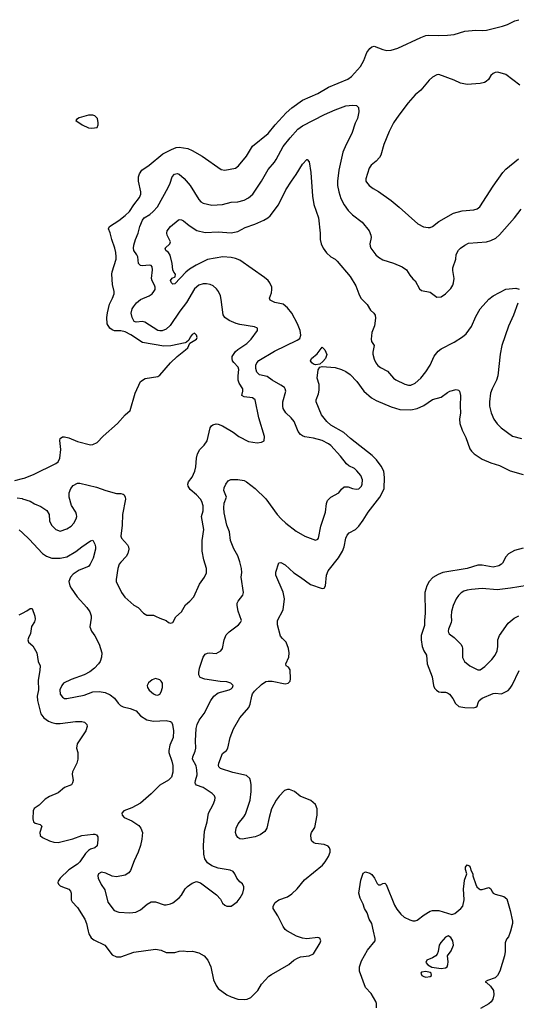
# Model space of a CAD drawing. Header units: inches. Extents: x 1793441 to 1900654, y 320892 to 470514.
# Tile 43 of 99: x 1829974 to 1834565, y 429323 to 438422. Entities that reach past the tile are written whole.
import ezdxf

# ---------------------------------------------------------------- set-up
doc = ezdxf.new("R2010")
doc.units = ezdxf.units.IN
doc.header["$MEASUREMENT"] = 0
for name, color, linetype in [('B8423', 7, 'Continuous'), ('B8432', 7, 'Continuous'), ('B8433', 7, 'Continuous')]:
    doc.layers.add(name, color=color, linetype=linetype)

msp = doc.modelspace()

# ---------------------------------------------------------------- linework, layer by layer
at = {"layer": 'B8423', "color": 5}
for points, elevation in [([(1829930, 434163.5), (1830000, 434181.9)], 380), ([(1829950, 434002.7), (1829996.4, 433996.4), (1830000, 433995.2)], 360), ([(1829968.1, 433708.1), (1830000, 433679)], 340), ([(1829970, 432923.7), (1830000, 432938.7)], 320)]:
    msp.add_lwpolyline(points, dxfattribs=dict(at, elevation=elevation))
at = {"layer": 'B8432', "color": 5}
for points, elevation in [([(1830608.6, 430000), (1830614.7, 429974.7), (1830635.9, 429935.9), (1830658.7, 429918.7), (1830761.6, 429870), (1830830, 429780.7), (1830870, 429763), (1830910, 429762.4), (1831030, 429804.4), (1831230, 429834), (1831283.5, 429823.5), (1831330, 429802.8), (1831410, 429802.8), (1831450, 429814), (1831490, 429817.3), (1831530, 429810.7), (1831573.2, 429813.2), (1831630, 429797.3), (1831680.7, 429770), (1831713, 429730), (1831741.6, 429670), (1831766, 429550), (1831790, 429496), (1831810.4, 429470.4), (1831890, 429410.7), (1831930, 429390.7), (1831990, 429370.7), (1832050, 429366.8), (1832078, 429370), (1832110, 429386.8), (1832133.8, 429406.2), (1832176, 429450), (1832209.6, 429510.4), (1832277.6, 429582.4), (1832301, 429599), (1832461.2, 429690), (1832510, 429730.7), (1832542, 429750), (1832570, 429760.7), (1832650, 429770.7), (1832690, 429790.7), (1832753.6, 429890), (1832759.5, 429910), (1832750, 429935.1), (1832730, 429939.5), (1832630, 429929.4), (1832590, 429935.1), (1832534, 429954), (1832450, 430000)], 320), ([(1833271.5, 429290), (1833273.6, 429330), (1833268.2, 429350), (1833222.6, 429422.6), (1833170, 429478), (1833116.9, 429630), (1833117.3, 429670), (1833134.5, 429725.4), (1833190, 429824.4), (1833259.5, 429910), (1833262, 429930), (1833246.4, 430000)], 280), ([(1834512.7, 430000), (1834510, 429989.4), (1834491.8, 429948.2), (1834474.1, 429925.9), (1834462, 429890), (1834462.4, 429810), (1834456.5, 429770), (1834413.4, 429630), (1834390.8, 429589.2), (1834370.7, 429569.3), (1834298.3, 429541.7), (1834278.8, 429530), (1834290, 429524.9), (1834328, 429490), (1834353.2, 429450), (1834356.2, 429410), (1834348.5, 429371.5), (1834333.6, 429346.4), (1834312.2, 429327.8), (1834234.8, 429285.2)], 280)]:
    msp.add_lwpolyline(points, dxfattribs=dict(at, elevation=elevation))
at = {"layer": 'B8432', "color": 5, "elevation": 280}
for points in [[(1833936.4, 429956.4), (1833910, 429942.7), (1833866.8, 429893.2), (1833853.7, 429870), (1833843.7, 429810), (1833834, 429786), (1833820.4, 429770), (1833790, 429751.1), (1833739.1, 429730), (1833728.4, 429710), (1833747.7, 429687.7), (1833785.9, 429665.9), (1833870, 429653), (1833910, 429658.7), (1833925.1, 429670), (1833933.6, 429690), (1833935.6, 429715.6), (1833929.3, 429770), (1833963.3, 429816.7), (1833984, 429870), (1833978, 429910), (1833960.4, 429940.4)], [(1833730, 429627), (1833690, 429619), (1833682.8, 429610), (1833691, 429590), (1833710, 429579.1), (1833730, 429574.9), (1833770, 429581.6), (1833782.7, 429590), (1833779.5, 429610), (1833770, 429618.4)]]:
    msp.add_lwpolyline(points, close=True, dxfattribs=at)
at = {"layer": 'B8433', "color": 5}
for points, elevation in [([(1830000, 434181.9), (1830014.4, 434185.6), (1830101.4, 434218.6), (1830310, 434321.6), (1830330, 434337.3), (1830345.6, 434370), (1830354.8, 434450), (1830346.6, 434533.4), (1830350, 434550.8), (1830370, 434566), (1830390, 434566.7), (1830430, 434557), (1830510, 434525.3), (1830630, 434494), (1830650, 434497.3), (1830690, 434514.8), (1830746.2, 434573.8), (1830877.2, 434690), (1830949.2, 434770), (1830996, 434810), (1831040.7, 434970), (1831090, 435078), (1831134, 435106), (1831250, 435124.7), (1831270, 435138), (1831367.5, 435252.5), (1831430, 435310.8), (1831508.7, 435370), (1831528.7, 435390), (1831548.4, 435431.6), (1831608, 435470), (1831614.8, 435485.2), (1831610, 435508), (1831590, 435524), (1831570, 435513.2), (1831550, 435488), (1831538, 435462), (1831518, 435442), (1831504.5, 435435.5), (1831373, 435407), (1831305.6, 435405.6), (1831110, 435438.7), (1831001.1, 435510), (1830950, 435537.8), (1830910, 435547.2), (1830850, 435547.4), (1830830, 435555.4), (1830808, 435570), (1830783.5, 435610), (1830780.3, 435670), (1830785.8, 435714.2), (1830806, 435794), (1830833.6, 435850), (1830847, 435890), (1830847, 435910), (1830833.9, 435973.9), (1830826.4, 436070), (1830828.9, 436091.1), (1830866, 436210), (1830867.8, 436230), (1830864.7, 436270), (1830854.3, 436310), (1830827.3, 436390), (1830812, 436452), (1830796.2, 436490), (1830804.5, 436510), (1830890, 436566), (1830950, 436611.4), (1830990, 436649.1), (1831030, 436711.8), (1831081.1, 436778.9), (1831093.7, 436810), (1831094.8, 436830), (1831074, 436930), (1831073.3, 436970), (1831081.4, 436998.6), (1831102.9, 437030), (1831170, 437076.5), (1831298.7, 437181.3), (1831376.4, 437223.6), (1831420.2, 437239.8), (1831450, 437243.2), (1831530, 437231.4), (1831570, 437214.3), (1831660.4, 437160.4), (1831836.7, 437036.7), (1831870, 437030.4), (1831970, 437050.5), (1831996.2, 437070), (1832070, 437160.4), (1832126.6, 437253.4), (1832270, 437371.6), (1832335.1, 437450), (1832438.6, 437561.4), (1832490, 437606.3), (1832590, 437676.9), (1832730, 437740.9), (1832830, 437798.5), (1833008.8, 437871.2), (1833043.3, 437896.7), (1833124.7, 437990), (1833155.4, 438044.6), (1833182.2, 438117.8), (1833210, 438155.5), (1833230, 438170.6), (1833250, 438176.3), (1833330, 438145.5), (1833370, 438136.3), (1833410, 438141.6), (1833470, 438159.5), (1833682.6, 438257.4), (1833730, 438274.7), (1833750, 438278.6), (1833850, 438274.7), (1833930, 438279.1), (1833990, 438286.7), (1834090, 438315.2), (1834190, 438326.7), (1834250, 438321.3), (1834290, 438324.7), (1834439.2, 438360.8), (1834483.3, 438376.7), (1834550.5, 438410.5), (1834590, 438422)], 380), ([(1834597.4, 437817.4), (1834470, 437914.5), (1834395.9, 437935.9), (1834370, 437935.1), (1834350, 437926), (1834330, 437906), (1834308.2, 437870), (1834288, 437850), (1834270, 437840.4), (1834230, 437832), (1834110, 437824.5), (1834050, 437834.8), (1833990, 437862.6), (1833850, 437915.1), (1833830, 437913.6), (1833790, 437891.2), (1833758.3, 437861.7), (1833683.1, 437770), (1833630, 437726.6), (1833565.1, 437654.9), (1833479, 437541), (1833430.4, 437470), (1833391.4, 437388.6), (1833340.3, 437270), (1833312, 437170), (1833302, 437150), (1833270, 437115.1), (1833223.7, 437076.3), (1833205.7, 437050), (1833174, 436950), (1833174.4, 436930), (1833179.5, 436919.5), (1833205.5, 436890), (1833241.6, 436861.6), (1833290, 436833.7), (1833410, 436750.4), (1833483, 436690), (1833654.1, 436534.1), (1833708.9, 436508.9), (1833750, 436501.1), (1833770, 436503.1), (1833790, 436511.7), (1833850, 436556.5), (1833985.6, 436634.4), (1834065.2, 436654.8), (1834174, 436666), (1834204.6, 436675.4), (1834228.5, 436691.5), (1834350, 436884), (1834441.6, 437010), (1834470, 437041.6), (1834584.5, 437135.5)], 380), ([(1830000, 433995.2), (1830071.2, 433971.2), (1830110, 433948.4), (1830170, 433922.4), (1830224.9, 433884.9), (1830247.7, 433850), (1830250.4, 433790), (1830268.2, 433750), (1830310, 433710.7), (1830350, 433694), (1830410, 433717.1), (1830450, 433743), (1830475.1, 433770), (1830497, 433810), (1830502, 433830), (1830499.5, 433850), (1830493.6, 433870), (1830452.1, 433932.1), (1830432.3, 434010), (1830430.9, 434050), (1830447.3, 434090), (1830470, 434116.5), (1830510, 434138.3), (1830530, 434138.3), (1830683.4, 434103.4), (1830771, 434070), (1830870, 434042.4), (1830910, 434043.1), (1830930, 434038.7), (1830940.4, 434030), (1830950.3, 434010), (1830952.2, 433990), (1830924.4, 433850), (1830922.4, 433750), (1830910.5, 433650), (1830916.3, 433630), (1830970.3, 433570.3), (1830980.4, 433550), (1830982.4, 433530), (1830974.4, 433490), (1830959.9, 433460.1), (1830908, 433410), (1830895.5, 433390), (1830883, 433350), (1830866, 433250), (1830866.8, 433230), (1830914.8, 433130), (1830945.8, 433085.8), (1831030.7, 433010.7), (1831070, 432991.3), (1831118, 432938), (1831150, 432918), (1831210, 432918), (1831230, 432911.3), (1831270, 432891), (1831330, 432871.3), (1831350, 432852), (1831370, 432844.7), (1831390, 432852), (1831416.5, 432903.5), (1831469.3, 432950.7), (1831506.3, 433013.7), (1831548.7, 433050), (1831584, 433090), (1831635.5, 433204.5), (1831682.7, 433270), (1831700.9, 433310), (1831702, 433350), (1831678, 433430), (1831661, 433510), (1831662.2, 433610), (1831676.4, 433710), (1831656.2, 433830), (1831670, 433882), (1831670.8, 433930), (1831657.2, 433970), (1831644.8, 433990), (1831610, 434032.3), (1831550, 434081.7), (1831532.8, 434110), (1831527.7, 434130), (1831534, 434150), (1831570, 434194.9), (1831593.1, 434250), (1831603.9, 434290), (1831608.5, 434370), (1831618.5, 434410), (1831641.1, 434450), (1831678.7, 434490), (1831706.6, 434530), (1831735.1, 434650), (1831746.6, 434670), (1831760.5, 434679.5), (1831790, 434686.4), (1831810, 434684.9), (1831850, 434670.3), (1831947.7, 434610), (1831998.8, 434570), (1832090, 434524.9), (1832170, 434511), (1832210, 434518), (1832235.3, 434530), (1832237.2, 434570), (1832183.8, 434743.8), (1832152.8, 434910), (1832126.2, 434926.2), (1832050, 434937.6), (1832027.8, 434950), (1832038.7, 434990), (1832037.2, 435010), (1832003.3, 435063.3), (1831993.3, 435090), (1831992.8, 435130), (1832001.1, 435190), (1831993, 435210), (1831953, 435253), (1831942.4, 435270), (1831938, 435290), (1831939.7, 435310), (1831970, 435355.8), (1831990, 435374.9), (1832073.6, 435430), (1832115.1, 435470), (1832172.3, 435550), (1832174, 435570), (1832144.1, 435584.1), (1832010, 435604.2), (1831974.5, 435614.5), (1831910, 435642.9), (1831870, 435669.5), (1831855.1, 435695.1), (1831837.2, 435837.2), (1831829.5, 435870), (1831811.6, 435911.6), (1831794.9, 435934.9), (1831762.3, 435962.3), (1831736.2, 435976.2), (1831702, 435982), (1831670, 435981.1), (1831630.7, 435970), (1831590, 435935.1), (1831516.5, 435810), (1831455, 435730), (1831364.8, 435595.2), (1831330, 435562.4), (1831292.9, 435547.1), (1831270, 435545.3), (1831250, 435551), (1831130, 435628.1), (1831110, 435631.9), (1831050, 435627.1), (1831034.2, 435634.2), (1831014.8, 435670), (1831006.2, 435710), (1831015.4, 435750), (1831025.7, 435770), (1831054.8, 435805.2), (1831090, 435835.8), (1831170, 435870.2), (1831197.7, 435890), (1831215.3, 435910), (1831225.3, 435930), (1831227.6, 435950), (1831221.5, 435970), (1831197.6, 436010), (1831193.6, 436030), (1831203.1, 436110), (1831198.2, 436138.2), (1831189.7, 436149.7), (1831172.7, 436152.7), (1831110, 436148.9), (1831091.9, 436151.9), (1831072.6, 436170), (1831066.4, 436230), (1831058.3, 436250), (1831030, 436289.7), (1831026.6, 436310), (1831030, 436338.8), (1831044.5, 436390), (1831070.8, 436450), (1831084.8, 436510), (1831110.8, 436570), (1831126.4, 436590), (1831176.9, 436623.1), (1831208.5, 436650), (1831247.8, 436692.2), (1831348.3, 436870), (1831365.7, 436910), (1831383.6, 436970), (1831406.3, 436993.7), (1831430, 436999.5), (1831450, 436993.4), (1831494.7, 436954.7), (1831551, 436891), (1831630, 436759.3), (1831650, 436737.6), (1831670, 436725.7), (1831750, 436708.9), (1831850, 436714), (1831930, 436735.5), (1831990, 436739.6), (1832050, 436752.9), (1832090, 436775.6), (1832129.8, 436810.2), (1832210, 436928.4), (1832270, 437038.4), (1832330, 437106.4), (1832345.4, 437130), (1832411.3, 437248.7), (1832473.5, 437330), (1832547.1, 437410), (1832590, 437439.7), (1832793, 437547), (1832890, 437590.2), (1832990, 437625.2), (1833050, 437633.4), (1833088.3, 437628.3), (1833107.3, 437610), (1833110.4, 437570), (1833095.8, 437510), (1833075.4, 437464.6), (1833045.3, 437370), (1832992, 437270), (1832962.6, 437197.4), (1832924.7, 437030), (1832912.4, 436930), (1832912.4, 436890), (1832923.2, 436830), (1832943.1, 436770), (1832974.9, 436710), (1833010, 436658.4), (1833050, 436617.6), (1833141.6, 436550), (1833204, 436470), (1833220.7, 436430), (1833224, 436410), (1833212.7, 436350), (1833214.4, 436330), (1833221.6, 436310), (1833265.5, 436250), (1833290, 436226.4), (1833330, 436203.7), (1833431.6, 436171.6), (1833510, 436137.1), (1833550, 436110.5), (1833580.9, 436060.9), (1833610, 436026.8), (1833630.8, 436010), (1833670, 435936), (1833690, 435918.8), (1833770, 435902.8), (1833830, 435859.1), (1833870, 435862.4), (1833910, 435888.2), (1833961, 435939), (1833979.3, 435970), (1833985.6, 435990), (1833991, 436031), (1833977.2, 436102.8), (1833978, 436130), (1834005.1, 436210), (1834010, 436251.3), (1834030, 436290.7), (1834049.7, 436310.3), (1834090, 436338), (1834124.4, 436355.6), (1834290, 436368.4), (1834330, 436381.6), (1834376.2, 436403.8), (1834410, 436433.4), (1834549.4, 436590), (1834609.5, 436670.5)], 360), ([(1830000, 433679), (1830062.2, 433622.2), (1830184.2, 433490), (1830223, 433463), (1830270, 433446.7), (1830350, 433445), (1830410, 433457.7), (1830493.7, 433506.3), (1830550, 433551.7), (1830630, 433605.3), (1830650, 433613.4), (1830670, 433576), (1830675.6, 433550), (1830674.3, 433530), (1830653.2, 433446.8), (1830627, 433390), (1830610, 433368.3), (1830525.7, 433334.3), (1830470, 433297.6), (1830444.4, 433270), (1830430.2, 433230), (1830438.3, 433190), (1830449.3, 433169.3), (1830507.1, 433087.1), (1830595.8, 432990), (1830623.1, 432950), (1830634, 432914), (1830634.6, 432890), (1830622, 432810), (1830638.7, 432770), (1830670, 432727.7), (1830710.3, 432650), (1830733.1, 432570), (1830731.8, 432530), (1830718.7, 432490), (1830703.7, 432470), (1830666.7, 432430), (1830623.9, 432396.1), (1830570, 432366.4), (1830450, 432325.1), (1830380.4, 432290), (1830363.1, 432270), (1830345.3, 432230), (1830349, 432189), (1830370, 432160.5), (1830390, 432150.4), (1830410, 432148.7), (1830570, 432178.5), (1830650, 432211.3), (1830710, 432214), (1830765.2, 432205.2), (1830810, 432182.6), (1830850, 432152), (1830884.6, 432104.6), (1830905.5, 432085.5), (1830930, 432072.6), (1830997, 432057), (1831050, 432036), (1831090.2, 431990.2), (1831150, 431953.4), (1831210, 431938.3), (1831330, 431946.7), (1831370, 431938), (1831379.1, 431930), (1831388.5, 431908.5), (1831395.8, 431850), (1831392.4, 431790), (1831363.4, 431716.6), (1831352.2, 431670), (1831352.4, 431650), (1831382.4, 431570), (1831390.3, 431530), (1831388.6, 431468.6), (1831377.6, 431422.4), (1831350, 431394.3), (1831270, 431347.8), (1831190, 431267.3), (1831090, 431182), (1831010, 431138.4), (1830936, 431110), (1830919.1, 431090), (1830923, 431070), (1830940.7, 431050), (1831010, 431018.7), (1831076, 430976), (1831095.3, 430950), (1831108.4, 430910), (1831104.9, 430850), (1831092.2, 430790), (1831070, 430729.2), (1831032.4, 430650), (1830999.7, 430560.3), (1830983.2, 430536.8), (1830950, 430515.8), (1830870, 430502), (1830827.9, 430507.9), (1830770, 430536), (1830730, 430544.7), (1830702.4, 430530), (1830696.4, 430510), (1830699.5, 430490), (1830727.2, 430430), (1830760.5, 430380.5), (1830788.5, 430268.5), (1830846.4, 430190), (1830890, 430176), (1830992.9, 430167.1), (1831046.7, 430173.3), (1831090, 430196.4), (1831152.3, 430250), (1831190, 430268.7), (1831231.4, 430268.6), (1831310, 430243.8), (1831330, 430241.6), (1831370, 430250.4), (1831390, 430260.4), (1831450, 430308.4), (1831470, 430333), (1831503.5, 430390), (1831527.1, 430412.9), (1831570, 430444), (1831610, 430457.6), (1831644.9, 430444.9), (1831793.7, 430333.7), (1831830, 430294.8), (1831850, 430258.8), (1831870, 430239.1), (1831890, 430230.5), (1831930, 430230.5), (1831984.5, 430270), (1832013.2, 430306.8), (1832036.2, 430350), (1832046.6, 430390), (1832046, 430410), (1832035.3, 430435.3), (1832010, 430454), (1831981.2, 430490), (1831964, 430530), (1831948.7, 430550), (1831921.5, 430561.5), (1831810, 430581.3), (1831750, 430602), (1831709.8, 430629.8), (1831686.4, 430666.4), (1831676.4, 430710), (1831673.5, 430790), (1831684.4, 430924.4), (1831706.4, 431010), (1831719.2, 431090), (1831762.3, 431170), (1831777.7, 431210), (1831780.5, 431230), (1831775.1, 431250), (1831754.7, 431270), (1831670, 431326.9), (1831610, 431349.6), (1831601.1, 431361.1), (1831597.6, 431370), (1831599.7, 431390), (1831615.7, 431444.3), (1831613.3, 431490), (1831605.4, 431525.4), (1831573, 431590), (1831574.7, 431610), (1831596.3, 431663.7), (1831601.5, 431690), (1831598.6, 431758.6), (1831606.6, 431873.4), (1831615.6, 431910), (1831634.7, 431950), (1831680.4, 432010), (1831742, 432130), (1831770, 432170.3), (1831810, 432200.2), (1831910, 432229.1), (1831930, 432239.5), (1831942.9, 432250), (1831947.3, 432270), (1831926.6, 432290), (1831890, 432303.5), (1831827.7, 432307.7), (1831687.3, 432327.3), (1831644, 432344), (1831630, 432369), (1831629.8, 432390.2), (1831636.4, 432430), (1831669.7, 432530), (1831690, 432558), (1831710, 432568.2), (1831730, 432570.6), (1831790, 432564.9), (1831835.1, 432590), (1831850, 432612), (1831865.1, 432690), (1831883.1, 432736.9), (1831910, 432766.7), (1831998, 432830), (1832017, 432850), (1832023.6, 432870), (1831995.1, 432955.1), (1831983.5, 433010), (1831984.7, 433030), (1831992.8, 433050), (1832036.6, 433103.4), (1832044.8, 433130), (1832021.3, 433270), (1832026.6, 433313.4), (1832025.1, 433350), (1832011, 433411), (1831990, 433469), (1831953.5, 433533.5), (1831923.5, 433610), (1831912.6, 433690), (1831888.6, 433750), (1831865.7, 433865.7), (1831861.7, 433910), (1831865.3, 433954.7), (1831887, 434010), (1831862.9, 434070), (1831863.6, 434096.4), (1831879.3, 434130), (1831900.7, 434159.3), (1831927.2, 434172.8), (1831990, 434174), (1832050, 434163), (1832070, 434152.7), (1832150, 434090.5), (1832250, 433995.5), (1832354.9, 433850), (1832390.4, 433810), (1832435.5, 433770), (1832530, 433694.4), (1832609, 433649), (1832710, 433613.4), (1832730, 433620.7), (1832737, 433630), (1832758.8, 433741.2), (1832801.6, 433870), (1832809.5, 433950), (1832820.5, 433979.5), (1832851.3, 434008.7), (1832924, 434050), (1832950, 434084.7), (1832975.3, 434104.7), (1833010, 434106), (1833050.7, 434090.7), (1833084.5, 434084.5), (1833110, 434087.7), (1833133.6, 434110), (1833140.5, 434130), (1833143, 434170), (1833127.6, 434210), (1833090, 434254), (1833070, 434273.6), (1833018, 434298), (1832996.6, 434316.6), (1832940.7, 434390), (1832850, 434487.8), (1832830, 434504), (1832770, 434533.1), (1832690, 434555.3), (1832610, 434568.4), (1832590, 434575.4), (1832569.8, 434589.8), (1832550, 434618), (1832512.6, 434710), (1832484.1, 434744.1), (1832434.7, 434790), (1832411.2, 434830), (1832407.1, 434850), (1832408.4, 434890), (1832433.6, 434990), (1832429.6, 435010), (1832422, 435022), (1832390, 435046), (1832309.4, 435090), (1832263.5, 435123.5), (1832190, 435141.6), (1832165.7, 435165.7), (1832157.6, 435197.6), (1832158.2, 435230), (1832165.3, 435250), (1832186.6, 435273.4), (1832330, 435359), (1832540.3, 435459.7), (1832562.9, 435477.1), (1832574.5, 435505.5), (1832568.7, 435550), (1832543.5, 435610), (1832488.8, 435710), (1832450, 435759.8), (1832410, 435791.8), (1832333.2, 435810), (1832291.3, 435831.3), (1832283.6, 435850), (1832301.4, 435898.6), (1832306.8, 435930), (1832305, 435950), (1832287.9, 435990), (1832270, 436011.8), (1832238.2, 436038.2), (1832010, 436198.3), (1831970, 436215.8), (1831930, 436224.5), (1831851.2, 436231.2), (1831710, 436204.5), (1831606, 436154), (1831543.8, 436116.2), (1831510.1, 436089.9), (1831410, 435981.6), (1831390, 435979.5), (1831378, 435990), (1831368.7, 436011.3), (1831385.1, 436034.9), (1831413, 436047), (1831414.8, 436070), (1831398, 436090), (1831389.8, 436109.8), (1831384.2, 436170), (1831366.4, 436246.4), (1831350, 436271.8), (1831326.3, 436290), (1831320.7, 436310), (1831360.9, 436350), (1831369.6, 436370), (1831337.6, 436430), (1831334, 436450), (1831337, 436470), (1831369.4, 436510), (1831440.9, 436570), (1831450, 436574.9), (1831470, 436573.4), (1831490, 436563.1), (1831540.8, 436520.8), (1831613.4, 436473.4), (1831690, 436456.2), (1831810, 436460.7), (1831930, 436451.8), (1831990, 436465.7), (1832058.6, 436501.4), (1832147, 436533), (1832230, 436570.3), (1832268.8, 436591.2), (1832290.7, 436609.3), (1832368.2, 436710), (1832436, 436850), (1832485.7, 436930), (1832531.5, 436990), (1832590, 437087.3), (1832628.7, 437130), (1832632, 437130), (1832650.6, 437110), (1832666.7, 437010), (1832680.8, 436790), (1832695.1, 436715.1), (1832736.5, 436590), (1832752.2, 436450), (1832752.7, 436390), (1832762, 436350), (1832779.1, 436310), (1832810, 436266.8), (1832850, 436230.7), (1832890, 436207.7), (1832910, 436190.7), (1833028, 436050), (1833082.8, 435962.8), (1833108.5, 435888.5), (1833127.3, 435850), (1833186, 435790), (1833217.1, 435737.1), (1833246.8, 435710), (1833260.7, 435690), (1833264.5, 435664.5), (1833253.7, 435593.7), (1833231.3, 435530), (1833222.4, 435470), (1833227.3, 435447.3), (1833250.3, 435410), (1833238.9, 435350), (1833238.9, 435330), (1833250, 435286), (1833266.7, 435250), (1833286.2, 435226.2), (1833310, 435208.7), (1833374.4, 435174.4), (1833430, 435110.4), (1833452.7, 435092.7), (1833534.8, 435054.8), (1833570, 435044.6), (1833590, 435043.6), (1833630, 435063.1), (1833683, 435110), (1833730, 435166.4), (1833768.5, 435230), (1833806.3, 435313.7), (1833841.8, 435358.2), (1833870, 435380.4), (1833990, 435441.3), (1834069.4, 435490), (1834100.6, 435519.4), (1834150, 435587.3), (1834190, 435679.1), (1834230, 435750.6), (1834310, 435840.7), (1834350, 435870.8), (1834470, 435930.8), (1834559.8, 435939.8), (1834590.9, 435930.9)], 340), ([(1834578.7, 435801.3), (1834539.6, 435690), (1834493.8, 435590), (1834432.3, 435410), (1834416.2, 435330), (1834393.8, 435130), (1834380.9, 435090), (1834341.1, 435010), (1834327.4, 434970), (1834318, 434890), (1834318.7, 434850), (1834333.7, 434790), (1834357.6, 434730), (1834387, 434687), (1834426, 434650), (1834530, 434572.4), (1834611.9, 434551.9)], 340), ([(1832450, 430000), (1832443.5, 430003.5), (1832430, 430014.5), (1832410, 430043.7), (1832362.2, 430142.2), (1832318.4, 430210), (1832318.4, 430230), (1832336.4, 430263.6), (1832369.4, 430290), (1832450, 430316.5), (1832490, 430344.2), (1832540.5, 430390), (1832607.9, 430472.1), (1832772.4, 430607.6), (1832799.7, 430640.3), (1832828.4, 430690), (1832843.1, 430730), (1832843.1, 430750), (1832838.3, 430770), (1832825.6, 430785.6), (1832790, 430798.9), (1832710, 430808.2), (1832694, 430814), (1832676.2, 430830), (1832667.6, 430850), (1832666.6, 430890), (1832672.8, 430910), (1832701.8, 430958.2), (1832723.9, 431070), (1832725.1, 431130), (1832708.7, 431168.7), (1832666.7, 431206.7), (1832566, 431246), (1832514.5, 431290), (1832470, 431307.3), (1832450, 431309.7), (1832422, 431298), (1832372.6, 431247.4), (1832345.7, 431210), (1832303.6, 431130), (1832280.2, 431050), (1832260.4, 430950), (1832239.6, 430920.4), (1832198.8, 430890), (1832150, 430869.6), (1832030, 430849.4), (1832010, 430852.7), (1831990, 430865.2), (1831975.1, 430890), (1831969.6, 430909.6), (1831974.5, 430950), (1831994, 430990), (1832045.7, 431054.3), (1832060.6, 431079.4), (1832104.2, 431210), (1832114, 431290), (1832113.8, 431353.8), (1832108.7, 431388.7), (1832100.5, 431410), (1832070, 431436.9), (1831945.5, 431465.5), (1831830, 431501.6), (1831816.3, 431516.3), (1831813, 431530), (1831816.9, 431550), (1831850, 431642), (1831886, 431670), (1831898.4, 431690), (1831918.7, 431790), (1831951, 431869), (1832009.5, 431970), (1832093, 432067), (1832103.7, 432096.3), (1832119.2, 432170), (1832127.8, 432192.2), (1832144.1, 432215.9), (1832210, 432279.5), (1832250, 432305.3), (1832270.5, 432310.5), (1832308.5, 432308.5), (1832430, 432284.9), (1832457.2, 432290), (1832475.1, 432310), (1832478.3, 432330), (1832474.1, 432414.1), (1832458.8, 432438.8), (1832439, 432450), (1832434.5, 432470), (1832463.1, 432530), (1832466.6, 432570), (1832459.6, 432610), (1832439.3, 432670), (1832402.8, 432702.8), (1832386.6, 432726.6), (1832356.9, 432830), (1832358.7, 432870), (1832409.8, 432970), (1832422.4, 433070), (1832411.6, 433131.6), (1832343.5, 433290), (1832343.3, 433316.7), (1832370, 433402), (1832390, 433407.3), (1832430, 433385.3), (1832508.5, 433310), (1832571.2, 433271.2), (1832663, 433203), (1832770, 433164.9), (1832790, 433167.7), (1832800.5, 433190), (1832810.8, 433290), (1832825.3, 433330), (1832922.3, 433450), (1832959.8, 433510), (1832973.6, 433550), (1832988.8, 433631.2), (1833001.4, 433658.6), (1833021.3, 433678.7), (1833079.5, 433710), (1833110, 433742), (1833150, 433796), (1833194.8, 433870), (1833302.4, 434010), (1833326.8, 434050), (1833343.1, 434090), (1833348, 434190), (1833341, 434250), (1833316.8, 434296.8), (1833274, 434354), (1833233.9, 434393.9), (1833033, 434553), (1832970, 434608.7), (1832850, 434674.4), (1832812.8, 434710), (1832764.2, 434770), (1832714.5, 434890), (1832714.2, 434910), (1832736.6, 434963.4), (1832743, 434997), (1832741.6, 435050), (1832724, 435110), (1832735.1, 435184.9), (1832749.4, 435210.6), (1832770, 435218.4), (1832890, 435208.5), (1832949.3, 435190.7), (1832990.8, 435170), (1833030, 435143), (1833090, 435077), (1833154.9, 434990), (1833227.7, 434927.7), (1833270, 434904.4), (1833410, 434845.8), (1833490, 434821.2), (1833590, 434818), (1833650, 434827.9), (1833710, 434856.1), (1833790, 434913.1), (1833870, 434932.7), (1833930, 434978.4), (1833950, 434988.5), (1834010, 435004), (1834030, 434998.8), (1834041, 434990), (1834050.4, 434950.4), (1834044.9, 434850), (1834050.3, 434789.7), (1834040.5, 434730), (1834043.8, 434690), (1834064.4, 434630), (1834099.7, 434559.7), (1834135.8, 434455.8), (1834150, 434433.4), (1834176.3, 434410), (1834250, 434359.5), (1834330, 434327), (1834410, 434302.6), (1834510, 434251.6), (1834630, 434218.9)], 320), ([(1834630, 433537), (1834550, 433516), (1834494.2, 433485.8), (1834470, 433459.3), (1834439.3, 433400.7), (1834430, 433389.7), (1834405.1, 433374.9), (1834350, 433363.7), (1834250, 433380.7), (1834210, 433382), (1834110, 433349.8), (1833887.2, 433312.8), (1833843.9, 433296.1), (1833793.9, 433266.1), (1833760.4, 433230), (1833737.6, 433190), (1833721.1, 433130), (1833723.7, 432936.3), (1833715.6, 432870), (1833715.4, 432824.6), (1833686.5, 432730), (1833686.5, 432690), (1833694.6, 432630), (1833710, 432590.7), (1833734, 432550), (1833741.1, 432470), (1833788.9, 432350), (1833800.9, 432270), (1833810, 432244.9), (1833826.1, 432226.1), (1833850, 432212.2), (1833870, 432206.7), (1833910, 432208.2), (1833930, 432203), (1833947.3, 432190), (1833978, 432150), (1834002.5, 432102.5), (1834035.2, 432075.2), (1834090, 432064.6), (1834170, 432063.8), (1834192.1, 432067.9), (1834203.2, 432076.8), (1834211.8, 432110), (1834222.9, 432130), (1834250, 432153.7), (1834350, 432194.9), (1834370, 432198), (1834430, 432193.4), (1834490, 432223.8), (1834510, 432245.5), (1834526.9, 432273.1), (1834591.7, 432408.3)], 320), ([(1834666.1, 433193.9), (1834512.8, 433167.2), (1834390, 433154.8), (1834250, 433164.5), (1834150, 433157.8), (1834110, 433150.9), (1834079.3, 433140.7), (1834054.4, 433125.6), (1834030, 433102.4), (1834009.3, 433070.7), (1833982.7, 433010), (1833966.1, 432953.9), (1833962, 432910), (1833965.5, 432870), (1833962.4, 432850), (1833939.6, 432790), (1833935.3, 432770), (1833937.6, 432757.6), (1833945.2, 432745.2), (1833990, 432711.6), (1834053.7, 432650), (1834064.2, 432630), (1834067.4, 432610), (1834069.1, 432529.1), (1834086.4, 432490), (1834135.5, 432450), (1834210, 432414.3), (1834230, 432414.9), (1834275.7, 432444.3), (1834339.7, 432510), (1834369.7, 432550), (1834387.3, 432590), (1834393.3, 432630), (1834394.3, 432690), (1834409.7, 432730), (1834490, 432843.8), (1834544.5, 432890), (1834590, 432911.6)], 340), ([(1830000, 432938.7), (1830040.9, 432959.1), (1830070, 432982), (1830090, 432982), (1830114, 432910), (1830116.8, 432883.2), (1830110, 432858), (1830084.5, 432815.5), (1830073.4, 432750), (1830054.8, 432710), (1830050.8, 432690), (1830056, 432670), (1830096.5, 432636.5), (1830131.7, 432571.7), (1830146.4, 432490), (1830162.4, 432450), (1830162, 432410), (1830145.4, 432314.6), (1830147.5, 432230), (1830135.9, 432170), (1830140.2, 432130), (1830170, 432008.2), (1830198.7, 431970), (1830240.3, 431940.3), (1830270, 431926.2), (1830310, 431919.1), (1830350, 431918.6), (1830490, 431936.5), (1830550, 431937.6), (1830574.8, 431930), (1830594, 431910), (1830599.1, 431890), (1830587.3, 431850), (1830506, 431730), (1830501, 431690), (1830510.6, 431650.6), (1830513.4, 431590), (1830504, 431550), (1830462.8, 431470), (1830460.7, 431450), (1830467.3, 431390), (1830464, 431370), (1830454, 431350), (1830390, 431327.8), (1830330, 431278), (1830250, 431242.3), (1830210, 431217.7), (1830155.2, 431164.8), (1830108.8, 431131.2), (1830100.4, 431110), (1830096.4, 431036.4), (1830101.7, 431010), (1830117.2, 430997.2), (1830164.8, 430984.8), (1830179.6, 430970), (1830160.2, 430910), (1830163.9, 430883.9), (1830185, 430865), (1830250, 430834.3), (1830290, 430822.8), (1830330, 430818.6), (1830466.7, 430853.3), (1830550, 430884), (1830654.4, 430894.4), (1830670, 430895.5), (1830684.7, 430890), (1830696.3, 430870), (1830697.5, 430842.5), (1830690, 430789), (1830670, 430769.4), (1830630, 430757), (1830610, 430745.1), (1830583.2, 430716.8), (1830530, 430639.7), (1830510, 430618.9), (1830430, 430564.8), (1830347.6, 430490), (1830330, 430462), (1830327.2, 430450), (1830334.4, 430434.4), (1830350, 430418.4), (1830370, 430408.4), (1830428.6, 430388.6), (1830445.5, 430370), (1830450.4, 430350), (1830450.6, 430290), (1830459.1, 430270), (1830510, 430217.3), (1830576.4, 430110), (1830591.4, 430071.4), (1830608.6, 430000)], 320), ([(1833246.4, 430000), (1833230.7, 430070), (1833205.6, 430110), (1833187.3, 430167.3), (1833160.5, 430210), (1833149.7, 430250), (1833122.9, 430302.9), (1833111.1, 430348.9), (1833128.2, 430470), (1833150, 430535.6), (1833170, 430546), (1833210, 430533.9), (1833230, 430521.5), (1833256, 430490), (1833279.5, 430439.5), (1833290, 430427), (1833310, 430428.5), (1833330, 430438.7), (1833350, 430441.3), (1833362.4, 430430), (1833439.4, 430239.4), (1833461.1, 430201.1), (1833497.3, 430157.3), (1833528.7, 430128.7), (1833582.3, 430102.3), (1833610, 430094), (1833630, 430094), (1833650, 430100.4), (1833714, 430150), (1833770, 430184.2), (1833790, 430188.7), (1833850, 430188.5), (1833970, 430153.4), (1833997.5, 430162.5), (1834052.3, 430207.7), (1834070, 430231.3), (1834083, 430290), (1834078.7, 430390), (1834082.5, 430437.5), (1834087.3, 430470), (1834109, 430530), (1834095.3, 430570), (1834095.3, 430590), (1834110, 430611.3), (1834130, 430602), (1834138, 430590), (1834143.6, 430563.6), (1834162, 430530), (1834164.7, 430510), (1834191.3, 430430), (1834202, 430410), (1834222, 430390), (1834230, 430384.7), (1834250, 430384.7), (1834310, 430402), (1834331.3, 430390), (1834342, 430362), (1834352, 430350), (1834370, 430341), (1834450, 430320.7), (1834476.7, 430296.7), (1834507.3, 430190), (1834530.3, 430090.3), (1834530.3, 430070.3), (1834512.7, 430000)], 280)]:
    msp.add_lwpolyline(points, dxfattribs=dict(at, elevation=elevation))
for points, elevation in [([(1830650, 437539.3), (1830610, 437539.3), (1830524.5, 437515.5), (1830499.6, 437500.4), (1830492, 437490), (1830551, 437450), (1830610, 437421.6), (1830641.5, 437418.5), (1830690, 437426.8), (1830699.6, 437450), (1830701.3, 437470), (1830692.8, 437510), (1830670, 437532.7)], 420), ([(1832710, 435233.3), (1832690, 435239.7), (1832674.5, 435250), (1832662.9, 435270), (1832671.8, 435290), (1832724.5, 435335.5), (1832770, 435397.3), (1832795.5, 435370), (1832812.8, 435327.2), (1832803, 435290), (1832778, 435262), (1832750, 435239.5)], 320), ([(1831230, 432332.6), (1831198, 432322), (1831165.9, 432294.1), (1831154, 432270), (1831155.3, 432250), (1831170, 432226.7), (1831210, 432191.7), (1831230, 432182.3), (1831250, 432179.5), (1831269.8, 432190.2), (1831282, 432210), (1831295.1, 432250), (1831295.1, 432290), (1831283.6, 432310), (1831270, 432321.3)], 360)]:
    msp.add_lwpolyline(points, close=True, dxfattribs=dict(at, elevation=elevation))

doc.saveas('drawing.dxf')
